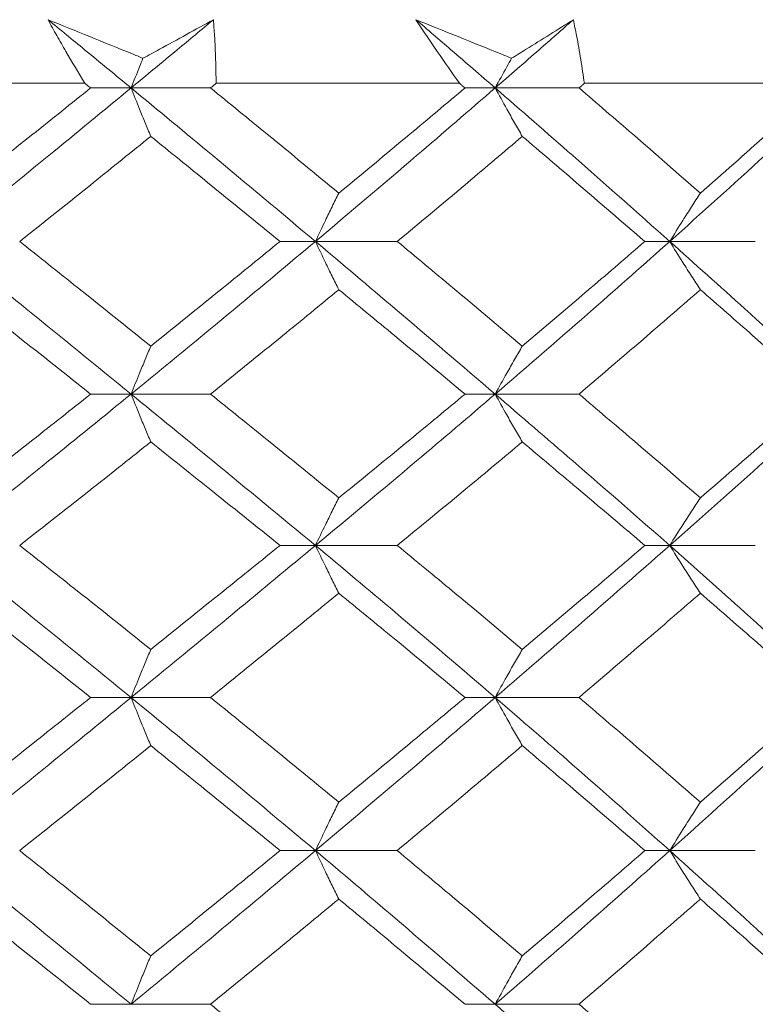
# Model space of a CAD drawing. Header units: inches. Extents: x 1 to 19.9, y 2.6 to 16.1.
# Tile 49 of 70: x 11.53 to 11.704, y 14.665 to 14.897. Entities that reach past the tile are written whole.
import ezdxf

# ---------------------------------------------------------------- set-up
doc = ezdxf.new("R2010")
doc.units = ezdxf.units.IN
doc.header["$MEASUREMENT"] = 0

msp = doc.modelspace()

# ---------------------------------------------------------------- linework, layer by layer
at = {"color": 7, "linetype": 'Continuous', "lineweight": 15}
for p, q in [((11.48581, 14.88249), (11.54557, 14.88249)), ((11.5765, 14.88249), (11.63387, 14.88249)), ((11.6633, 14.88249), (11.71737, 14.88249)), ((11.55645, 14.8814), (11.54692, 14.8814)), ((11.55645, 14.8814), (11.57517, 14.8814)), ((11.64228, 14.8814), (11.63516, 14.8814)), ((11.64228, 14.8814), (11.66204, 14.8814)), ((11.5999, 14.84523), (11.59156, 14.84523)), ((11.5999, 14.84523), (11.61918, 14.84523)), ((11.68342, 14.84523), (11.67756, 14.84523)), ((11.68342, 14.84523), (11.70359, 14.84523)), ((11.55645, 14.80925), (11.54692, 14.80925)), ((11.55645, 14.80925), (11.57517, 14.80925)), ((11.64228, 14.80925), (11.63516, 14.80925)), ((11.64228, 14.80925), (11.66204, 14.80925)), ((11.5999, 14.77359), (11.59156, 14.77359)), ((11.5999, 14.77359), (11.61918, 14.77359)), ((11.68342, 14.77359), (11.67756, 14.77359)), ((11.68342, 14.77359), (11.70359, 14.77359)), ((11.55645, 14.73776), (11.54692, 14.73776)), ((11.55645, 14.73776), (11.57517, 14.73776)), ((11.64228, 14.73776), (11.63516, 14.73776)), ((11.64228, 14.73776), (11.66204, 14.73776)), ((11.5999, 14.70167), (11.59156, 14.70167)), ((11.5999, 14.70167), (11.61918, 14.70167)), ((11.68342, 14.70167), (11.67756, 14.70167)), ((11.68342, 14.70167), (11.70359, 14.70167)), ((11.55645, 14.66546), (11.54692, 14.66546)), ((11.55645, 14.66546), (11.57517, 14.66546)), ((11.64228, 14.66546), (11.63516, 14.66546)), ((11.64228, 14.66546), (11.66204, 14.66546))]:
    msp.add_line(p, q, dxfattribs=at)
for points, knots in [([(11.53687, 14.89749), (11.54015, 14.89615), (11.54672, 14.89349), (11.55419, 14.89046), (11.55837, 14.88876), (11.55926, 14.8884)], [0, 0, 0, 0, 0.4405721, 0.8811443, 1, 1, 1, 1]), ([(11.54557, 14.88249), (11.54406, 14.88498), (11.5418, 14.88871), (11.53894, 14.89372), (11.53756, 14.89623), (11.53687, 14.89749)], [0, 0, 0, 0, 0.4998502, 0.7499064, 1, 1, 1, 1]), ([(11.55645, 14.8814), (11.55281, 14.8844), (11.5463, 14.88976), (11.53975, 14.89513), (11.53687, 14.89749)], [0, 0, 0, 0, 0.559972, 1, 1, 1, 1]), ([(11.55645, 14.8814), (11.56009, 14.8844), (11.56658, 14.88976), (11.57303, 14.89513), (11.57586, 14.89749)], [0, 0, 0, 0, 0.559972, 1, 1, 1, 1]), ([(11.55926, 14.8884), (11.56056, 14.8891), (11.56615, 14.89213), (11.57164, 14.89516), (11.57586, 14.89749)], [0, 0, 0, 0, 0.231715, 1, 1, 1, 1]), ([(11.57586, 14.89749), (11.57595, 14.89623), (11.57618, 14.89309), (11.57641, 14.88809), (11.57647, 14.88435), (11.5765, 14.88249)], [0, 0, 0, 0, 0.249909, 0.624893, 1, 1, 1, 1]), ([(11.6236, 14.89749), (11.62691, 14.89615), (11.63354, 14.89349), (11.64105, 14.89046), (11.64525, 14.88876), (11.64614, 14.8884)], [0, 0, 0, 0, 0.440572, 0.881144, 1, 1, 1, 1]), ([(11.63387, 14.88249), (11.63211, 14.88498), (11.62946, 14.88871), (11.62608, 14.89372), (11.62443, 14.89623), (11.6236, 14.89749)], [0, 0, 0, 0, 0.49985, 0.749906, 1, 1, 1, 1]), ([(11.64228, 14.8814), (11.63881, 14.8844), (11.63261, 14.88976), (11.62635, 14.89513), (11.6236, 14.89749)], [0, 0, 0, 0, 0.559972, 1, 1, 1, 1]), ([(11.64228, 14.8814), (11.64573, 14.8844), (11.65191, 14.88976), (11.65802, 14.89513), (11.6607, 14.89749)], [0, 0, 0, 0, 0.559972, 1, 1, 1, 1]), ([(11.64614, 14.8884), (11.64728, 14.8891), (11.6522, 14.89213), (11.65701, 14.89516), (11.6607, 14.89749)], [0, 0, 0, 0, 0.231715, 1, 1, 1, 1]), ([(11.6607, 14.89749), (11.66096, 14.89623), (11.66159, 14.89309), (11.66247, 14.88809), (11.66303, 14.88435), (11.6633, 14.88249)], [0, 0, 0, 0, 0.249909, 0.624893, 1, 1, 1, 1]), ([(11.55926, 14.8884), (11.55899, 14.88773), (11.55805, 14.88542), (11.55712, 14.88307), (11.55645, 14.8814)], [0, 0, 0, 0, 0.289943, 1, 1, 1, 1]), ([(11.64614, 14.8884), (11.64577, 14.88773), (11.64447, 14.88542), (11.64319, 14.88307), (11.64228, 14.8814)], [0, 0, 0, 0, 0.2899431, 1, 1, 1, 1]), ([(11.54692, 14.8814), (11.54667, 14.8816), (11.54622, 14.88196), (11.54576, 14.88233), (11.54557, 14.88249)], [0, 0, 0, 0, 0.559995, 1, 1, 1, 1]), ([(11.57517, 14.8814), (11.57542, 14.8816), (11.57586, 14.88196), (11.57631, 14.88233), (11.5765, 14.88249)], [0, 0, 0, 0, 0.559995, 1, 1, 1, 1]), ([(11.63516, 14.8814), (11.63492, 14.8816), (11.63449, 14.88196), (11.63406, 14.88233), (11.63387, 14.88249)], [0, 0, 0, 0, 0.559995, 1, 1, 1, 1]), ([(11.66204, 14.8814), (11.66227, 14.8816), (11.6627, 14.88196), (11.66312, 14.88233), (11.6633, 14.88249)], [0, 0, 0, 0, 0.559995, 1, 1, 1, 1]), ([(11.51211, 14.84523), (11.52044, 14.85197), (11.53533, 14.86402), (11.55, 14.87609), (11.55645, 14.8814)], [0, 0, 0, 0, 0.559631, 1, 1, 1, 1]), ([(11.51584, 14.85661), (11.52167, 14.86124), (11.53208, 14.8695), (11.54238, 14.87776), (11.54692, 14.8814)], [0, 0, 0, 0, 0.5597943, 1, 1, 1, 1]), ([(11.56109, 14.86999), (11.56065, 14.87105), (11.55976, 14.87318), (11.55821, 14.87697), (11.55712, 14.87973), (11.55645, 14.8814)], [0, 0, 0, 0, 0.28405, 0.568101, 1, 1, 1, 1]), ([(11.5999, 14.84523), (11.59186, 14.85197), (11.57749, 14.86402), (11.56288, 14.87609), (11.55645, 14.8814)], [0, 0, 0, 0, 0.559631, 1, 1, 1, 1]), ([(11.60542, 14.85661), (11.59981, 14.86124), (11.58978, 14.8695), (11.57964, 14.87776), (11.57517, 14.8814)], [0, 0, 0, 0, 0.559794, 1, 1, 1, 1]), ([(11.5999, 14.84523), (11.60789, 14.85197), (11.62216, 14.86402), (11.63612, 14.87609), (11.64228, 14.8814)], [0, 0, 0, 0, 0.559631, 1, 1, 1, 1]), ([(11.60542, 14.85661), (11.61101, 14.86124), (11.62099, 14.8695), (11.63083, 14.87776), (11.63516, 14.8814)], [0, 0, 0, 0, 0.559794, 1, 1, 1, 1]), ([(11.64866, 14.86999), (11.64805, 14.87105), (11.64683, 14.87318), (11.6447, 14.87697), (11.64319, 14.87973), (11.64228, 14.8814)], [0, 0, 0, 0, 0.2840503, 0.5681006, 1, 1, 1, 1]), ([(11.68342, 14.84523), (11.67583, 14.85197), (11.66226, 14.86402), (11.64839, 14.87609), (11.64228, 14.8814)], [0, 0, 0, 0, 0.559631, 1, 1, 1, 1]), ([(11.69064, 14.85661), (11.68535, 14.86124), (11.67589, 14.8695), (11.66627, 14.87776), (11.66204, 14.8814)], [0, 0, 0, 0, 0.5597943, 1, 1, 1, 1]), ([(11.68342, 14.84523), (11.69093, 14.85197), (11.70436, 14.86402), (11.71741, 14.87609), (11.72316, 14.8814)], [0, 0, 0, 0, 0.559631, 1, 1, 1, 1]), ([(11.69064, 14.85661), (11.6959, 14.86124), (11.7053, 14.8695), (11.71452, 14.87776), (11.71858, 14.8814)], [0, 0, 0, 0, 0.559794, 1, 1, 1, 1]), ([(11.53019, 14.84523), (11.53599, 14.84984), (11.54634, 14.85809), (11.55658, 14.86635), (11.56109, 14.86999)], [0, 0, 0, 0, 0.559703, 1, 1, 1, 1]), ([(11.59156, 14.84523), (11.5859, 14.84984), (11.5758, 14.85809), (11.56559, 14.86635), (11.56109, 14.86999)], [0, 0, 0, 0, 0.559703, 1, 1, 1, 1]), ([(11.61918, 14.84523), (11.62472, 14.84984), (11.63462, 14.85809), (11.64437, 14.86635), (11.64866, 14.86999)], [0, 0, 0, 0, 0.559703, 1, 1, 1, 1]), ([(11.67756, 14.84523), (11.6722, 14.84984), (11.66264, 14.85809), (11.65294, 14.86635), (11.64866, 14.86999)], [0, 0, 0, 0, 0.559703, 1, 1, 1, 1]), ([(11.60542, 14.85661), (11.60489, 14.85555), (11.60384, 14.85343), (11.60199, 14.84964), (11.60069, 14.84689), (11.5999, 14.84523)], [0, 0, 0, 0, 0.284297, 0.568594, 1, 1, 1, 1]), ([(11.69064, 14.85661), (11.68995, 14.85555), (11.68857, 14.85343), (11.68616, 14.84964), (11.68445, 14.84689), (11.68342, 14.84523)], [0, 0, 0, 0, 0.284297, 0.568594, 1, 1, 1, 1]), ([(11.55645, 14.80925), (11.54824, 14.81595), (11.53354, 14.82792), (11.51867, 14.83993), (11.51211, 14.84523)], [0, 0, 0, 0, 0.559203, 1, 1, 1, 1]), ([(11.56109, 14.82056), (11.55535, 14.82516), (11.54509, 14.83337), (11.53475, 14.8416), (11.53019, 14.84523)], [0, 0, 0, 0, 0.559504, 1, 1, 1, 1]), ([(11.55645, 14.80925), (11.56463, 14.81595), (11.57924, 14.82792), (11.59358, 14.83993), (11.5999, 14.84523)], [0, 0, 0, 0, 0.559203, 1, 1, 1, 1]), ([(11.56109, 14.82056), (11.56681, 14.82516), (11.57702, 14.83337), (11.58711, 14.8416), (11.59156, 14.84523)], [0, 0, 0, 0, 0.559504, 1, 1, 1, 1]), ([(11.60542, 14.83386), (11.60489, 14.83492), (11.60384, 14.83704), (11.60199, 14.84082), (11.60069, 14.84357), (11.5999, 14.84523)], [0, 0, 0, 0, 0.2844746, 0.5689492, 1, 1, 1, 1]), ([(11.64228, 14.80925), (11.63445, 14.81595), (11.62044, 14.82792), (11.60618, 14.83993), (11.5999, 14.84523)], [0, 0, 0, 0, 0.559203, 1, 1, 1, 1]), ([(11.64866, 14.82056), (11.6432, 14.82516), (11.63343, 14.83337), (11.62354, 14.8416), (11.61918, 14.84523)], [0, 0, 0, 0, 0.559504, 1, 1, 1, 1]), ([(11.64228, 14.80925), (11.65004, 14.81595), (11.66393, 14.82792), (11.67745, 14.83993), (11.68342, 14.84523)], [0, 0, 0, 0, 0.559203, 1, 1, 1, 1]), ([(11.64866, 14.82056), (11.6541, 14.82516), (11.66381, 14.83337), (11.67335, 14.8416), (11.67756, 14.84523)], [0, 0, 0, 0, 0.559504, 1, 1, 1, 1]), ([(11.69064, 14.83386), (11.68995, 14.83492), (11.68857, 14.83704), (11.68615, 14.84082), (11.68445, 14.84357), (11.68342, 14.84523)], [0, 0, 0, 0, 0.2844746, 0.5689492, 1, 1, 1, 1]), ([(11.72316, 14.80925), (11.71584, 14.81595), (11.70276, 14.82792), (11.68933, 14.83993), (11.68342, 14.84523)], [0, 0, 0, 0, 0.559203, 1, 1, 1, 1]), ([(11.54692, 14.80925), (11.54115, 14.81384), (11.53082, 14.82203), (11.52043, 14.83024), (11.51584, 14.83386)], [0, 0, 0, 0, 0.559413, 1, 1, 1, 1]), ([(11.57517, 14.80925), (11.58085, 14.81384), (11.591, 14.82203), (11.60101, 14.83024), (11.60542, 14.83386)], [0, 0, 0, 0, 0.559413, 1, 1, 1, 1]), ([(11.63516, 14.80925), (11.62965, 14.81384), (11.61979, 14.82203), (11.60982, 14.83024), (11.60542, 14.83386)], [0, 0, 0, 0, 0.559413, 1, 1, 1, 1]), ([(11.66204, 14.80925), (11.66742, 14.81384), (11.67704, 14.82203), (11.68648, 14.83024), (11.69064, 14.83386)], [0, 0, 0, 0, 0.559413, 1, 1, 1, 1]), ([(11.71858, 14.80925), (11.71341, 14.81384), (11.70418, 14.82203), (11.69478, 14.83024), (11.69064, 14.83386)], [0, 0, 0, 0, 0.559413, 1, 1, 1, 1]), ([(11.56109, 14.82056), (11.56065, 14.8195), (11.55976, 14.81739), (11.55821, 14.81363), (11.55711, 14.8109), (11.55645, 14.80925)], [0, 0, 0, 0, 0.2850029, 0.5700059, 1, 1, 1, 1]), ([(11.64866, 14.82056), (11.64805, 14.8195), (11.64683, 14.81739), (11.64469, 14.81363), (11.64318, 14.8109), (11.64228, 14.80925)], [0, 0, 0, 0, 0.285003, 0.570006, 1, 1, 1, 1]), ([(11.51211, 14.77359), (11.52044, 14.78022), (11.53534, 14.79209), (11.54999, 14.804), (11.55645, 14.80925)], [0, 0, 0, 0, 0.559075, 1, 1, 1, 1]), ([(11.51584, 14.7848), (11.52167, 14.78935), (11.53208, 14.79749), (11.54238, 14.80565), (11.54692, 14.80925)], [0, 0, 0, 0, 0.559215, 1, 1, 1, 1]), ([(11.56109, 14.79798), (11.56065, 14.79903), (11.55976, 14.80114), (11.55821, 14.80489), (11.55711, 14.80761), (11.55645, 14.80925)], [0, 0, 0, 0, 0.285309, 0.570618, 1, 1, 1, 1]), ([(11.5999, 14.77359), (11.59186, 14.78022), (11.57748, 14.79209), (11.56289, 14.804), (11.55645, 14.80925)], [0, 0, 0, 0, 0.5590747, 1, 1, 1, 1]), ([(11.60542, 14.7848), (11.59981, 14.78935), (11.58977, 14.79749), (11.57964, 14.80565), (11.57517, 14.80925)], [0, 0, 0, 0, 0.559215, 1, 1, 1, 1]), ([(11.5999, 14.77359), (11.60788, 14.78022), (11.62216, 14.79209), (11.63612, 14.804), (11.64228, 14.80925)], [0, 0, 0, 0, 0.559075, 1, 1, 1, 1]), ([(11.60542, 14.7848), (11.61101, 14.78935), (11.62099, 14.79749), (11.63083, 14.80565), (11.63516, 14.80925)], [0, 0, 0, 0, 0.559215, 1, 1, 1, 1]), ([(11.64866, 14.79798), (11.64805, 14.79903), (11.64682, 14.80114), (11.64469, 14.80489), (11.64318, 14.80761), (11.64228, 14.80925)], [0, 0, 0, 0, 0.285309, 0.570618, 1, 1, 1, 1]), ([(11.68342, 14.77359), (11.67583, 14.78022), (11.66226, 14.79209), (11.64839, 14.804), (11.64228, 14.80925)], [0, 0, 0, 0, 0.5590747, 1, 1, 1, 1]), ([(11.69064, 14.7848), (11.68535, 14.78935), (11.67588, 14.79749), (11.66627, 14.80565), (11.66204, 14.80925)], [0, 0, 0, 0, 0.559215, 1, 1, 1, 1]), ([(11.68342, 14.77359), (11.69093, 14.78022), (11.70437, 14.79209), (11.71741, 14.804), (11.72316, 14.80925)], [0, 0, 0, 0, 0.559075, 1, 1, 1, 1]), ([(11.69064, 14.7848), (11.6959, 14.78935), (11.70531, 14.79749), (11.71452, 14.80565), (11.71858, 14.80925)], [0, 0, 0, 0, 0.559215, 1, 1, 1, 1]), ([(11.53019, 14.77359), (11.53599, 14.77813), (11.54634, 14.78625), (11.55658, 14.79439), (11.56109, 14.79798)], [0, 0, 0, 0, 0.559555, 1, 1, 1, 1]), ([(11.59156, 14.77359), (11.5859, 14.77813), (11.5758, 14.78625), (11.56559, 14.79439), (11.56109, 14.79798)], [0, 0, 0, 0, 0.559555, 1, 1, 1, 1]), ([(11.61918, 14.77359), (11.62472, 14.77813), (11.63462, 14.78625), (11.64437, 14.79439), (11.64866, 14.79798)], [0, 0, 0, 0, 0.559555, 1, 1, 1, 1]), ([(11.67756, 14.77359), (11.67221, 14.77813), (11.66264, 14.78625), (11.65294, 14.79439), (11.64866, 14.79798)], [0, 0, 0, 0, 0.559555, 1, 1, 1, 1]), ([(11.60542, 14.7848), (11.60489, 14.78375), (11.60383, 14.78165), (11.60198, 14.77792), (11.60068, 14.77521), (11.5999, 14.77359)], [0, 0, 0, 0, 0.285861, 0.571724, 1, 1, 1, 1]), ([(11.69064, 14.7848), (11.68995, 14.78375), (11.68856, 14.78165), (11.68614, 14.77792), (11.68444, 14.77521), (11.68342, 14.77359)], [0, 0, 0, 0, 0.285861, 0.571724, 1, 1, 1, 1]), ([(11.55645, 14.73776), (11.54823, 14.74448), (11.53356, 14.75644), (11.51866, 14.76836), (11.51211, 14.77359)], [0, 0, 0, 0, 0.561021, 1, 1, 1, 1]), ([(11.56109, 14.74909), (11.55535, 14.75368), (11.54511, 14.76186), (11.53475, 14.77001), (11.53019, 14.77359)], [0, 0, 0, 0, 0.560736, 1, 1, 1, 1]), ([(11.55645, 14.73776), (11.56464, 14.74448), (11.57922, 14.75644), (11.59359, 14.76836), (11.5999, 14.77359)], [0, 0, 0, 0, 0.561021, 1, 1, 1, 1]), ([(11.56109, 14.74909), (11.56681, 14.75368), (11.57701, 14.76186), (11.58712, 14.77001), (11.59156, 14.77359)], [0, 0, 0, 0, 0.560736, 1, 1, 1, 1]), ([(11.60542, 14.76233), (11.60489, 14.76339), (11.60383, 14.7655), (11.60199, 14.76924), (11.60068, 14.77196), (11.5999, 14.77359)], [0, 0, 0, 0, 0.285509, 0.571018, 1, 1, 1, 1]), ([(11.64228, 14.73776), (11.63444, 14.74448), (11.62047, 14.75644), (11.60617, 14.76836), (11.5999, 14.77359)], [0, 0, 0, 0, 0.561021, 1, 1, 1, 1]), ([(11.64866, 14.74909), (11.64319, 14.75368), (11.63344, 14.76186), (11.62353, 14.77001), (11.61918, 14.77359)], [0, 0, 0, 0, 0.560736, 1, 1, 1, 1]), ([(11.64228, 14.73776), (11.65005, 14.74448), (11.6639, 14.75644), (11.67746, 14.76836), (11.68342, 14.77359)], [0, 0, 0, 0, 0.561021, 1, 1, 1, 1]), ([(11.64866, 14.74909), (11.6541, 14.75368), (11.6638, 14.76186), (11.67336, 14.77001), (11.67756, 14.77359)], [0, 0, 0, 0, 0.560736, 1, 1, 1, 1]), ([(11.69064, 14.76233), (11.68995, 14.76339), (11.68856, 14.7655), (11.68615, 14.76924), (11.68444, 14.77196), (11.68342, 14.77359)], [0, 0, 0, 0, 0.285509, 0.571018, 1, 1, 1, 1]), ([(11.72316, 14.73776), (11.71584, 14.74448), (11.70278, 14.75644), (11.68932, 14.76836), (11.68342, 14.77359)], [0, 0, 0, 0, 0.561021, 1, 1, 1, 1]), ([(11.54692, 14.73776), (11.54114, 14.74236), (11.53084, 14.75056), (11.52042, 14.75874), (11.51584, 14.76233)], [0, 0, 0, 0, 0.560645, 1, 1, 1, 1]), ([(11.57517, 14.73776), (11.58085, 14.74236), (11.59099, 14.75056), (11.60101, 14.75874), (11.60542, 14.76233)], [0, 0, 0, 0, 0.560645, 1, 1, 1, 1]), ([(11.63516, 14.73776), (11.62964, 14.74236), (11.6198, 14.75056), (11.60981, 14.75874), (11.60542, 14.76233)], [0, 0, 0, 0, 0.560645, 1, 1, 1, 1]), ([(11.66204, 14.73776), (11.66742, 14.74236), (11.67703, 14.75056), (11.68649, 14.75874), (11.69064, 14.76233)], [0, 0, 0, 0, 0.560645, 1, 1, 1, 1]), ([(11.71858, 14.73776), (11.71341, 14.74236), (11.70419, 14.75056), (11.69478, 14.75874), (11.69064, 14.76233)], [0, 0, 0, 0, 0.560645, 1, 1, 1, 1]), ([(11.56109, 14.74909), (11.56065, 14.74803), (11.55976, 14.74592), (11.55821, 14.74215), (11.55711, 14.73941), (11.55645, 14.73776)], [0, 0, 0, 0, 0.2848406, 0.5696813, 1, 1, 1, 1]), ([(11.64866, 14.74909), (11.64805, 14.74803), (11.64683, 14.74592), (11.64469, 14.74215), (11.64318, 14.73941), (11.64228, 14.73776)], [0, 0, 0, 0, 0.284841, 0.569681, 1, 1, 1, 1]), ([(11.51211, 14.70167), (11.52045, 14.70843), (11.53532, 14.72047), (11.55, 14.73248), (11.55645, 14.73776)], [0, 0, 0, 0, 0.5605943, 1, 1, 1, 1]), ([(11.51584, 14.71307), (11.52167, 14.71769), (11.53207, 14.72593), (11.54238, 14.73415), (11.54692, 14.73776)], [0, 0, 0, 0, 0.560447, 1, 1, 1, 1]), ([(11.56109, 14.72641), (11.56065, 14.72747), (11.55976, 14.72959), (11.55821, 14.73337), (11.55712, 14.73611), (11.55645, 14.73776)], [0, 0, 0, 0, 0.284599, 0.569198, 1, 1, 1, 1]), ([(11.5999, 14.70167), (11.59185, 14.70843), (11.5775, 14.72047), (11.56288, 14.73248), (11.55645, 14.73776)], [0, 0, 0, 0, 0.560594, 1, 1, 1, 1]), ([(11.60542, 14.71307), (11.59981, 14.71769), (11.58979, 14.72593), (11.57963, 14.73415), (11.57517, 14.73776)], [0, 0, 0, 0, 0.560447, 1, 1, 1, 1]), ([(11.5999, 14.70167), (11.60789, 14.70843), (11.62214, 14.72047), (11.63613, 14.73248), (11.64228, 14.73776)], [0, 0, 0, 0, 0.5605943, 1, 1, 1, 1]), ([(11.60542, 14.71307), (11.61101, 14.71769), (11.62098, 14.72593), (11.63083, 14.73415), (11.63516, 14.73776)], [0, 0, 0, 0, 0.560447, 1, 1, 1, 1]), ([(11.64866, 14.72641), (11.64805, 14.72747), (11.64683, 14.72959), (11.6447, 14.73337), (11.64318, 14.73611), (11.64228, 14.73776)], [0, 0, 0, 0, 0.284599, 0.569198, 1, 1, 1, 1]), ([(11.68342, 14.70167), (11.67582, 14.70843), (11.66228, 14.72047), (11.64838, 14.73248), (11.64228, 14.73776)], [0, 0, 0, 0, 0.5605943, 1, 1, 1, 1]), ([(11.69064, 14.71307), (11.68534, 14.71769), (11.67589, 14.72593), (11.66627, 14.73415), (11.66204, 14.73776)], [0, 0, 0, 0, 0.560447, 1, 1, 1, 1]), ([(11.68342, 14.70167), (11.69094, 14.70843), (11.70435, 14.72047), (11.71742, 14.73248), (11.72316, 14.73776)], [0, 0, 0, 0, 0.560594, 1, 1, 1, 1]), ([(11.69064, 14.71307), (11.69591, 14.71769), (11.7053, 14.72593), (11.71452, 14.73415), (11.71858, 14.73776)], [0, 0, 0, 0, 0.560447, 1, 1, 1, 1]), ([(11.53019, 14.70167), (11.53599, 14.7063), (11.54633, 14.71455), (11.55658, 14.72279), (11.56109, 14.72641)], [0, 0, 0, 0, 0.560356, 1, 1, 1, 1]), ([(11.59156, 14.70167), (11.5859, 14.7063), (11.5758, 14.71455), (11.56558, 14.72279), (11.56109, 14.72641)], [0, 0, 0, 0, 0.560356, 1, 1, 1, 1]), ([(11.61918, 14.70167), (11.62472, 14.7063), (11.63461, 14.71455), (11.64437, 14.72279), (11.64866, 14.72641)], [0, 0, 0, 0, 0.560356, 1, 1, 1, 1]), ([(11.67756, 14.70167), (11.6722, 14.7063), (11.66265, 14.71455), (11.65293, 14.72279), (11.64866, 14.72641)], [0, 0, 0, 0, 0.560356, 1, 1, 1, 1]), ([(11.60542, 14.71307), (11.60489, 14.71201), (11.60384, 14.70988), (11.60199, 14.70609), (11.60069, 14.70334), (11.5999, 14.70167)], [0, 0, 0, 0, 0.284211, 0.568422, 1, 1, 1, 1]), ([(11.69064, 14.71307), (11.68995, 14.71201), (11.68857, 14.70988), (11.68616, 14.70609), (11.68445, 14.70334), (11.68342, 14.70167)], [0, 0, 0, 0, 0.2842111, 0.5684222, 1, 1, 1, 1]), ([(11.55645, 14.66546), (11.54823, 14.67222), (11.53355, 14.6843), (11.51866, 14.69636), (11.51211, 14.70167)], [0, 0, 0, 0, 0.5601662, 1, 1, 1, 1]), ([(11.56109, 14.67688), (11.55535, 14.68151), (11.5451, 14.68978), (11.53475, 14.69804), (11.53019, 14.70167)], [0, 0, 0, 0, 0.560157, 1, 1, 1, 1]), ([(11.55645, 14.66546), (11.56463, 14.67222), (11.57923, 14.6843), (11.59358, 14.69636), (11.5999, 14.70167)], [0, 0, 0, 0, 0.560166, 1, 1, 1, 1]), ([(11.56109, 14.67688), (11.56681, 14.68151), (11.57702, 14.68978), (11.58712, 14.69804), (11.59156, 14.70167)], [0, 0, 0, 0, 0.560157, 1, 1, 1, 1]), ([(11.60542, 14.69026), (11.60489, 14.69133), (11.60384, 14.69345), (11.60199, 14.69725), (11.60069, 14.70001), (11.5999, 14.70167)], [0, 0, 0, 0, 0.284098, 0.568196, 1, 1, 1, 1]), ([(11.64228, 14.66546), (11.63444, 14.67222), (11.62046, 14.6843), (11.60618, 14.69636), (11.5999, 14.70167)], [0, 0, 0, 0, 0.560166, 1, 1, 1, 1]), ([(11.64866, 14.67688), (11.6432, 14.68151), (11.63344, 14.68978), (11.62353, 14.69804), (11.61918, 14.70167)], [0, 0, 0, 0, 0.560157, 1, 1, 1, 1]), ([(11.64228, 14.66546), (11.65004, 14.67222), (11.66391, 14.6843), (11.67746, 14.69636), (11.68342, 14.70167)], [0, 0, 0, 0, 0.560166, 1, 1, 1, 1]), ([(11.64866, 14.67688), (11.6541, 14.68151), (11.6638, 14.68978), (11.67335, 14.69804), (11.67756, 14.70167)], [0, 0, 0, 0, 0.560157, 1, 1, 1, 1]), ([(11.69064, 14.69026), (11.68995, 14.69133), (11.68857, 14.69345), (11.68616, 14.69725), (11.68445, 14.70001), (11.68342, 14.70167)], [0, 0, 0, 0, 0.2840981, 0.5681962, 1, 1, 1, 1]), ([(11.72316, 14.66546), (11.71584, 14.67222), (11.70277, 14.6843), (11.68933, 14.69636), (11.68342, 14.70167)], [0, 0, 0, 0, 0.560166, 1, 1, 1, 1]), ([(11.54692, 14.66546), (11.54114, 14.67009), (11.53083, 14.67836), (11.52042, 14.68663), (11.51584, 14.69026)], [0, 0, 0, 0, 0.560066, 1, 1, 1, 1]), ([(11.57517, 14.66546), (11.58085, 14.67009), (11.59099, 14.67836), (11.60101, 14.68663), (11.60542, 14.69026)], [0, 0, 0, 0, 0.560066, 1, 1, 1, 1]), ([(11.63516, 14.66546), (11.62964, 14.67009), (11.6198, 14.67836), (11.60981, 14.68663), (11.60542, 14.69026)], [0, 0, 0, 0, 0.560066, 1, 1, 1, 1]), ([(11.66204, 14.66546), (11.66742, 14.67009), (11.67703, 14.67836), (11.68648, 14.68663), (11.69064, 14.69026)], [0, 0, 0, 0, 0.560066, 1, 1, 1, 1]), ([(11.71858, 14.66546), (11.71341, 14.67009), (11.70418, 14.67836), (11.69478, 14.68663), (11.69064, 14.69026)], [0, 0, 0, 0, 0.560066, 1, 1, 1, 1]), ([(11.56109, 14.67688), (11.56065, 14.67581), (11.55976, 14.67368), (11.55821, 14.66989), (11.55712, 14.66712), (11.55645, 14.66546)], [0, 0, 0, 0, 0.2839923, 0.5679846, 1, 1, 1, 1]), ([(11.64866, 14.67688), (11.64805, 14.67581), (11.64683, 14.67368), (11.6447, 14.66989), (11.64319, 14.66712), (11.64228, 14.66546)], [0, 0, 0, 0, 0.283992, 0.567985, 1, 1, 1, 1]), ([(11.60542, 14.64066), (11.59981, 14.64528), (11.58978, 14.65355), (11.57964, 14.66182), (11.57517, 14.66546)], [0, 0, 0, 0, 0.559867, 1, 1, 1, 1]), ([(11.68342, 14.62926), (11.67583, 14.63601), (11.66227, 14.64807), (11.64839, 14.66014), (11.64228, 14.66546)], [0, 0, 0, 0, 0.559738, 1, 1, 1, 1]), ([(11.69064, 14.64066), (11.68535, 14.64528), (11.67589, 14.65355), (11.66627, 14.66182), (11.66204, 14.66546)], [0, 0, 0, 0, 0.559867, 1, 1, 1, 1])]:
    msp.add_open_spline(points, degree=3, knots=knots, dxfattribs=at)

doc.saveas('drawing.dxf')
